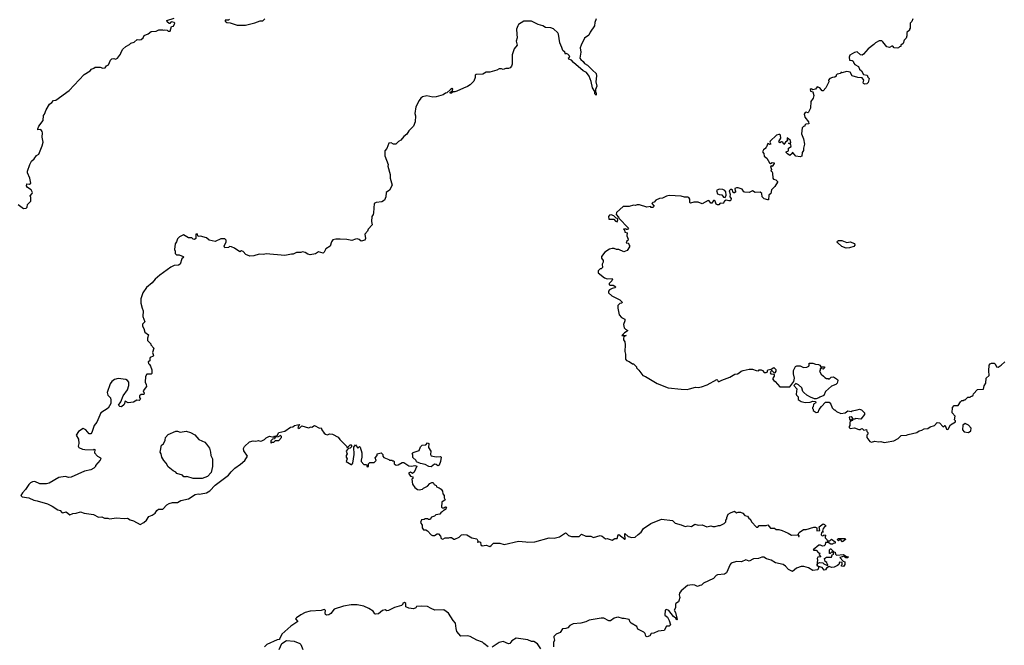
# Model space of a CAD drawing. Extents: x 2029826 to 2248070, y 228728 to 402406.
# Tile 103 of 256: x 2066748 to 2078326, y 336993 to 344346. Entities that reach past the tile are written whole.
import ezdxf

# ---------------------------------------------------------------- set-up
doc = ezdxf.new("R2010")
doc.units = 0

msp = doc.modelspace()

# ---------------------------------------------------------------- linework, layer by layer
at = {"layer": '0CON10XD'}
for points in [[(2066732, 342175), (2066795, 342128), (2066825, 342130), (2066838, 342142), (2066840, 342175), (2066880, 342215), (2066880, 342255), (2066872, 342275), (2066897, 342303), (2066898, 342315), (2066882, 342345), (2066842, 342375), (2066830, 342395), (2066833, 342417), (2066865, 342412), (2066880, 342425), (2066867, 342485), (2066842, 342545), (2066842, 342565), (2066867, 342645), (2066887, 342685), (2066918, 342712), (2066945, 342752), (2066973, 342767), (2067012, 342865), (2067023, 342905), (2067013, 342965), (2067018, 343015), (2067013, 343033), (2066996, 343056), (2066960, 343050), (2066962, 343065), (2066974, 343095), (2067025, 343162), (2067030, 343220), (2067042, 343235), (2067060, 343285), (2067100, 343355), (2067126, 343374), (2067144, 343396), (2067175, 343402), (2067330, 343515), (2067505, 343703), (2067576, 343744), (2067594, 343766), (2067620, 343775), (2067635, 343790), (2067695, 343788), (2067725, 343778), (2067755, 343782), (2067770, 343805), (2067793, 343817), (2067815, 343870), (2067830, 343885), (2067855, 343890), (2067873, 343883), (2067898, 343895), (2067935, 343942), (2067941, 343965), (2067962, 343998), (2067995, 344032), (2068040, 344055), (2068055, 344070), (2068095, 344082), (2068130, 344115), (2068155, 344110), (2068176, 344114), (2068200, 344135), (2068211, 344159), (2068258, 344182), (2068295, 344208), (2068355, 344210), (2068384, 344226), (2068427, 344227), (2068435, 344222), (2068455, 344228), (2068482, 344222), (2068493, 344213), (2068518, 344212), (2068532, 344268), (2068555, 344270), (2068572, 344305), (2068565, 344312), (2068535, 344320), (2068524, 344316), (2068515, 344300), (2068505, 344302), (2068482, 344322), (2068480, 344335), (2068565, 344363)], [(2073527, 344355), (2073510, 344315), (2073509, 344275), (2073455, 344200), (2073442, 344165), (2073390, 344130), (2073350, 344045), (2073340, 344015), (2073346, 343965), (2073336, 343895), (2073345, 343877), (2073375, 343856), (2073391, 343831), (2073423, 343813), (2073482, 343752), (2073526, 343715), (2073530, 343685), (2073524, 343615), (2073534, 343565), (2073520, 343525), (2073520, 343495), (2073528, 343485), (2073525, 343460), (2073512, 343475), (2073512, 343502), (2073484, 343545), (2073468, 343618), (2073444, 343684), (2073414, 343724), (2073375, 343744), (2073262, 343842), (2073235, 343872), (2073204, 343884), (2073202, 343898), (2073218, 343905), (2073209, 343925), (2073195, 343940), (2073175, 343948), (2073165, 343940), (2073160, 343965), (2073133, 343983), (2073125, 344020), (2073100, 344075), (2073082, 344175), (2073075, 344190), (2073025, 344240), (2072995, 344250), (2072930, 344255), (2072900, 344275), (2072845, 344290), (2072765, 344330), (2072675, 344330), (2072615, 344290), (2072604, 344276), (2072589, 344235), (2072592, 344178), (2072599, 344135), (2072588, 344095), (2072597, 344045), (2072563, 344005), (2072539, 343935), (2072541, 343825), (2072531, 343799), (2072515, 343779), (2072497, 343773), (2072465, 343773), (2072435, 343760), (2072415, 343768), (2072385, 343768), (2072360, 343755), (2072275, 343731), (2072235, 343728), (2072195, 343707), (2072116, 343704), (2072104, 343696), (2072103, 343665), (2072087, 343625), (2072045, 343580), (2072015, 343560), (2071965, 343542), (2071890, 343505), (2071865, 343498), (2071845, 343500), (2071825, 343482), (2071812, 343482), (2071810, 343495), (2071838, 343512), (2071842, 343532), (2071835, 343536), (2071813, 343525), (2071772, 343488), (2071755, 343483), (2071726, 343464), (2071645, 343439), (2071605, 343434), (2071535, 343451), (2071485, 343441), (2071464, 343425), (2071444, 343395), (2071406, 343324), (2071394, 343245), (2071402, 343215), (2071400, 343145), (2071380, 343095), (2071325, 343040), (2071299, 343001), (2071265, 342972), (2071229, 342931), (2071204, 342916), (2071170, 342885), (2071145, 342882), (2071115, 342900), (2071090, 342895), (2071067, 342833), (2071042, 342805), (2071040, 342745), (2071080, 342645), (2071079, 342625), (2071106, 342525), (2071106, 342485), (2071128, 342402), (2071095, 342342), (2071057, 342315), (2071053, 342265), (2071036, 342224), (2071005, 342204), (2070941, 342199), (2070918, 342185), (2070909, 342075), (2070903, 342055), (2070888, 342035), (2070887, 341975), (2070894, 341935), (2070846, 341885), (2070838, 341862), (2070806, 341825), (2070816, 341775), (2070808, 341755), (2070765, 341743), (2070741, 341761), (2070715, 341769), (2070695, 341768), (2070655, 341751), (2070595, 341763), (2070516, 341766), (2070465, 341768), (2070431, 341759), (2070414, 341735), (2070399, 341685), (2070347, 341655), (2070329, 341615), (2070315, 341604), (2070262, 341618), (2070228, 341595), (2070165, 341581), (2070135, 341590), (2070105, 341610), (2070075, 341618), (2070055, 341610), (2070005, 341609), (2069965, 341589), (2069945, 341592), (2069865, 341573), (2069646, 341594), (2069615, 341588), (2069565, 341590), (2069500, 341570), (2069456, 341566), (2069408, 341588), (2069375, 341622), (2069355, 341630), (2069335, 341618), (2069275, 341660), (2069237, 341677), (2069215, 341680), (2069202, 341668), (2069160, 341665), (2069152, 341685), (2069178, 341735), (2069177, 341757), (2069162, 341772), (2069115, 341769), (2069045, 341738), (2068976, 341756), (2068943, 341783), (2068875, 341802), (2068845, 341800), (2068835, 341830), (2068820, 341825), (2068820, 341775), (2068805, 341762), (2068790, 341765), (2068772, 341782), (2068733, 341783), (2068675, 341818), (2068628, 341795), (2068605, 341772), (2068594, 341736), (2068575, 341710), (2068568, 341645), (2068578, 341625), (2068578, 341598), (2068592, 341582), (2068625, 341582), (2068670, 341565), (2068680, 341555), (2068656, 341534), (2068635, 341472), (2068615, 341460), (2068565, 341457), (2068525, 341438), (2068395, 341344), (2068340, 341295), (2068305, 341254), (2068240, 341200), (2068196, 341135), (2068174, 341065), (2068174, 341015), (2068188, 340955), (2068202, 340925), (2068197, 340857), (2068218, 340795), (2068193, 340767), (2068192, 340745), (2068210, 340715), (2068218, 340675), (2068262, 340642), (2068250, 340605), (2068250, 340575), (2068290, 340535), (2068290, 340525), (2068327, 340485), (2068311, 340435), (2068322, 340398), (2068318, 340392), (2068282, 340375), (2068278, 340365), (2068280, 340335), (2068260, 340325), (2068262, 340305), (2068274, 340294)], [(2069215, 344350), (2069205, 344340), (2069165, 344340), (2069165, 344330), (2069185, 344312), (2069225, 344310), (2069305, 344283), (2069405, 344283), (2069515, 344308), (2069575, 344332), (2069606, 344334), (2069632, 344355)], [(2077252, 344358), (2077240, 344325), (2077220, 344305), (2077220, 344245), (2077210, 344235), (2077210, 344225), (2077180, 344195), (2077180, 344155), (2077172, 344128), (2077150, 344105), (2077138, 344065), (2077110, 344045), (2077108, 344032), (2077092, 344028), (2077080, 344015), (2077065, 344010), (2077030, 344015), (2077015, 344037), (2077003, 344037), (2076975, 344018), (2076945, 344028), (2076898, 344088), (2076885, 344097), (2076855, 344099), (2076810, 344075), (2076792, 344055), (2076726, 344004), (2076670, 343940), (2076655, 343931), (2076635, 343932), (2076595, 343968), (2076565, 343962), (2076510, 343930), (2076501, 343905), (2076505, 343870), (2076535, 343868), (2076549, 343859), (2076558, 343835), (2076570, 343820), (2076612, 343795), (2076623, 343765), (2076646, 343746), (2076671, 343701), (2076713, 343693), (2076722, 343672), (2076736, 343656), (2076725, 343610), (2076708, 343592), (2076685, 343588), (2076672, 343595), (2076668, 343605), (2076673, 343635), (2076655, 343662), (2076605, 343666), (2076538, 343688), (2076515, 343729), (2076475, 343736), (2076415, 343720), (2076405, 343730), (2076400, 343715), (2076360, 343705), (2076350, 343695), (2076348, 343682), (2076335, 343670), (2076305, 343668), (2076274, 343656), (2076260, 343635), (2076262, 343615), (2076228, 343545), (2076195, 343510), (2076185, 343510), (2076156, 343546), (2076125, 343558), (2076105, 343530), (2076075, 343522), (2076055, 343533), (2076043, 343525), (2076047, 343507), (2076075, 343500), (2076088, 343455), (2076077, 343423), (2076050, 343385), (2076048, 343305), (2076025, 343260), (2076015, 343253), (2075995, 343260), (2075985, 343257), (2075974, 343235), (2075980, 343200), (2076023, 343145), (2076028, 343122), (2075992, 343118), (2075982, 343108), (2075980, 343095), (2075965, 343090), (2075950, 343075), (2075942, 343005), (2075966, 342946), (2075978, 342885), (2075964, 342836), (2075963, 342807), (2075948, 342785), (2075945, 342743), (2075925, 342736), (2075875, 342743), (2075835, 342790), (2075830, 342775), (2075805, 342752), (2075775, 342768), (2075760, 342785), (2075760, 342795), (2075790, 342805), (2075790, 342835), (2075818, 342855), (2075815, 342880), (2075790, 342895), (2075815, 342900), (2075812, 342925), (2075772, 342958), (2075773, 342933), (2075780, 342925), (2075754, 342906), (2075735, 342880), (2075720, 342905), (2075705, 342912), (2075685, 342900), (2075673, 342913), (2075698, 342955), (2075695, 342990), (2075688, 342998), (2075675, 342998), (2075648, 342988)], [(2075648, 342988), (2075572, 342918), (2075570, 342905), (2075580, 342885), (2075565, 342880), (2075558, 342888), (2075545, 342890), (2075528, 342852), (2075520, 342845), (2075520, 342835), (2075495, 342817), (2075482, 342795), (2075498, 342775), (2075504, 342744), (2075535, 342720), (2075565, 342663), (2075575, 342658), (2075595, 342668), (2075618, 342665), (2075618, 342655), (2075598, 342622), (2075585, 342630), (2075575, 342620), (2075588, 342585), (2075580, 342565), (2075595, 342560), (2075602, 342542), (2075603, 342483), (2075613, 342473), (2075640, 342465), (2075658, 342445), (2075658, 342435), (2075628, 342385), (2075588, 342345), (2075580, 342305), (2075556, 342284), (2075555, 342230), (2075545, 342228), (2075502, 342242), (2075480, 342265), (2075473, 342305), (2075455, 342320), (2075397, 342317), (2075365, 342333), (2075325, 342317), (2075275, 342319), (2075264, 342324), (2075245, 342353), (2075195, 342372), (2075175, 342372), (2075158, 342362), (2075160, 342335), (2075170, 342325), (2075155, 342310), (2075145, 342310), (2075135, 342320), (2075130, 342345), (2075122, 342352), (2075105, 342352), (2075092, 342335), (2075102, 342295), (2075100, 342265), (2075113, 342243), (2075110, 342225), (2075102, 342218), (2075085, 342216), (2075055, 342227), (2075035, 342213), (2075020, 342185), (2074985, 342188), (2074969, 342171), (2074955, 342170), (2074937, 342177), (2074925, 342212), (2074915, 342222), (2074905, 342222), (2074885, 342188), (2074875, 342188), (2074856, 342216), (2074845, 342220), (2074775, 342183), (2074725, 342200), (2074675, 342203), (2074635, 342188), (2074627, 342197), (2074630, 342235), (2074618, 342255), (2074605, 342262), (2074565, 342260), (2074525, 342271), (2074385, 342279), (2074355, 342272), (2074305, 342250), (2074270, 342245), (2074230, 342225), (2074208, 342202), (2074192, 342198), (2074180, 342185), (2074210, 342155), (2074195, 342140), (2074175, 342140), (2074165, 342150), (2074124, 342144), (2074035, 342172), (2074008, 342172), (2073985, 342162), (2073965, 342168), (2073915, 342152), (2073845, 342150), (2073765, 342080), (2073762, 342055), (2073790, 342025), (2073792, 342012), (2073908, 341895), (2073895, 341880), (2073882, 341882), (2073875, 341890), (2073850, 341885), (2073860, 341875), (2073865, 341850), (2073890, 341840), (2073887, 341805), (2073902, 341765), (2073898, 341752), (2073882, 341738), (2073880, 341725), (2073908, 341718), (2073912, 341702), (2073920, 341695), (2073920, 341675), (2073890, 341635), (2073852, 341618), (2073795, 341644), (2073764, 341644), (2073737, 341657), (2073715, 341658), (2073685, 341648), (2073630, 341615), (2073590, 341565), (2073590, 341545), (2073610, 341515), (2073610, 341495), (2073598, 341472), (2073600, 341435), (2073585, 341420), (2073575, 341420), (2073550, 341395), (2073552, 341372), (2073623, 341313), (2073655, 341302), (2073713, 341303), (2073717, 341295), (2073712, 341278), (2073680, 341245), (2073680, 341235), (2073688, 341228), (2073726, 341226), (2073757, 341207), (2073747, 341193), (2073715, 341188), (2073685, 341170), (2073670, 341155), (2073672, 341135), (2073712, 341102), (2073805, 341052), (2073832, 341025), (2073830, 341015), (2073805, 341010), (2073782, 340988), (2073782, 340955), (2073799, 340879), (2073825, 340847), (2073862, 340825), (2073862, 340805), (2073848, 340765), (2073857, 340725), (2073870, 340710), (2073898, 340695), (2073892, 340685), (2073860, 340665), (2073830, 340635), (2073845, 340630), (2073852, 340638), (2073878, 340635), (2073852, 340618), (2073848, 340605), (2073848, 340585), (2073862, 340562), (2073868, 340525), (2073862, 340445), (2073870, 340415), (2073870, 340355), (2073885, 340340), (2073915, 340328), (2073955, 340300), (2073965, 340300), (2074000, 340265), (2074000, 340255), (2074029, 340229), (2074074, 340164), (2074105, 340152), (2074245, 340070), (2074375, 340018), (2074525, 340002), (2074595, 340000), (2074624, 340006), (2074695, 340028), (2074725, 340022), (2074765, 340030), (2074830, 340055), (2074945, 340118), (2074955, 340110), (2074960, 340095), (2074975, 340092), (2075005, 340110), (2075097, 340143), (2075158, 340182), (2075190, 340185), (2075210, 340195), (2075230, 340215), (2075255, 340223), (2075327, 340237), (2075365, 340238), (2075408, 340222), (2075435, 340220), (2075445, 340230), (2075465, 340232), (2075483, 340223), (2075501, 340201), (2075525, 340198), (2075538, 340205), (2075545, 340230), (2075585, 340238), (2075615, 340258), (2075640, 340235), (2075640, 340215), (2075630, 340205), (2075630, 340195), (2075622, 340192), (2075595, 340220), (2075585, 340220), (2075573, 340195), (2075580, 340185), (2075612, 340182), (2075620, 340175), (2075620, 340155), (2075600, 340125), (2075614, 340104), (2075630, 340095), (2075685, 340032), (2075805, 340030), (2075850, 340095), (2075857, 340135), (2075848, 340185), (2075848, 340225), (2075871, 340269), (2075885, 340278), (2075925, 340280), (2075965, 340259), (2076005, 340262), (2076028, 340275), (2076032, 340285), (2076030, 340310), (2076075, 340310), (2076106, 340296), (2076140, 340295), (2076155, 340287), (2076168, 340268), (2076210, 340265), (2076210, 340255), (2076195, 340240), (2076182, 340242), (2076175, 340250), (2076162, 340248), (2076160, 340225), (2076152, 340215), (2076172, 340182), (2076198, 340155), (2076215, 340140), (2076235, 340130), (2076255, 340130), (2076265, 340120), (2076290, 340145), (2076317, 340147), (2076366, 340116), (2076370, 340105), (2076360, 340075), (2076345, 340060), (2076295, 340040), (2076225, 339978), (2076205, 339930), (2076155, 339910), (2076145, 339900), (2076115, 339892), (2076095, 339892), (2076048, 339908), (2076005, 339932), (2075970, 339965), (2075958, 339978), (2075945, 340018), (2075906, 340056), (2075875, 340070), (2075850, 340045), (2075888, 340008), (2075880, 339945), (2075883, 339933), (2075900, 339915), (2075902, 339882), (2075938, 339858), (2075985, 339848), (2076045, 339850), (2076075, 339862), (2076105, 339860), (2076108, 339845), (2076083, 339827), (2076080, 339795), (2076072, 339788), (2076070, 339775), (2076078, 339768), (2076080, 339755), (2076115, 339730), (2076138, 339732), (2076150, 339765), (2076175, 339800), (2076225, 339850), (2076265, 339850), (2076287, 339827), (2076303, 339783), (2076325, 339760), (2076335, 339760), (2076352, 339742), (2076405, 339718), (2076455, 339727), (2076485, 339748), (2076525, 339740), (2076535, 339750), (2076595, 339762), (2076625, 339768), (2076645, 339762), (2076680, 339725), (2076680, 339705), (2076637, 339653), (2076575, 339660), (2076567, 339653), (2076540, 339650), (2076540, 339665), (2076525, 339678), (2076502, 339675), (2076505, 339650), (2076515, 339640), (2076540, 339650), (2076540, 339635), (2076522, 339628), (2076510, 339615), (2076510, 339575), (2076500, 339565), (2076502, 339552), (2076515, 339542), (2076565, 339550), (2076615, 339530), (2076635, 339530), (2076642, 339538), (2076655, 339540), (2076675, 339520), (2076705, 339530), (2076710, 339505), (2076720, 339495), (2076720, 339475), (2076710, 339465), (2076710, 339435), (2076745, 339390), (2076765, 339382), (2076805, 339392), (2076845, 339383), (2076875, 339390), (2076915, 339378), (2076935, 339382)], [(2075045, 342258), (2075057, 342285), (2075052, 342325), (2075039, 342339), (2075015, 342351), (2074975, 342356), (2074941, 342339), (2074955, 342301), (2074975, 342290), (2075005, 342288), (2075025, 342260), (2075045, 342258)], [(2073775, 341972), (2073782, 341995), (2073778, 342008), (2073760, 342015), (2073735, 342042), (2073705, 342052), (2073683, 342047), (2073670, 342035), (2073675, 342000), (2073735, 342000), (2073755, 341980), (2073775, 341972)], [(2076465, 341662), (2076415, 341681), (2076367, 341725), (2076360, 341735), (2076363, 341745), (2076375, 341751), (2076415, 341750), (2076475, 341729), (2076515, 341736), (2076566, 341716), (2076570, 341695), (2076555, 341679), (2076505, 341664), (2076465, 341662)], [(2068274, 340294), (2068288, 340275), (2068302, 340232), (2068302, 340188), (2068295, 340182), (2068245, 340182), (2068226, 340154), (2068223, 340085), (2068237, 340057), (2068238, 340035), (2068200, 339985), (2068212, 339955), (2068210, 339940), (2068175, 339940), (2068158, 339925), (2068159, 339905), (2068170, 339885), (2068155, 339870), (2068125, 339873), (2068085, 339850), (2068025, 339842), (2067988, 339862), (2067978, 339825), (2067945, 339798), (2067925, 339800), (2067910, 339815), (2067937, 339853), (2067966, 339925), (2068016, 339995), (2068032, 340045), (2068031, 340085), (2068017, 340105), (2067996, 340116), (2067905, 340128), (2067862, 340118), (2067830, 340095), (2067813, 340067), (2067776, 339965), (2067784, 339934), (2067815, 339900), (2067821, 339875), (2067820, 339835), (2067788, 339782), (2067701, 339725), (2067656, 339615), (2067624, 339576), (2067596, 339495), (2067585, 339480), (2067565, 339478), (2067528, 339525), (2067495, 339541), (2067438, 339505), (2067413, 339465), (2067439, 339415), (2067444, 339366), (2067434, 339335), (2067445, 339320), (2067485, 339300), (2067515, 339294), (2067615, 339290), (2067625, 339300), (2067630, 339295), (2067628, 339255), (2067665, 339217), (2067698, 339195), (2067702, 339185), (2067695, 339170), (2067640, 339105), (2067640, 339095), (2067620, 339075), (2067585, 339057), (2067510, 339040), (2067355, 338968), (2067327, 338967), (2067285, 338977), (2067210, 338965), (2067095, 338900), (2067065, 338890), (2066985, 338890), (2066925, 338917), (2066900, 338915), (2066875, 338904), (2066854, 338885), (2066816, 338824), (2066780, 338785), (2066763, 338753), (2066778, 338738), (2066855, 338726), (2066915, 338699), (2066955, 338692), (2067075, 338656), (2067130, 338630), (2067195, 338587), (2067225, 338577), (2067245, 338553), (2067255, 338550), (2067295, 338563), (2067338, 338528), (2067375, 338543), (2067413, 338547), (2067465, 338562), (2067507, 338547), (2067615, 338530), (2067675, 338501), (2067715, 338503), (2067745, 338488), (2067785, 338487), (2067805, 338479), (2067885, 338492), (2067975, 338482), (2068015, 338487), (2068048, 338468), (2068085, 338458), (2068165, 338412), (2068208, 338435), (2068238, 338465), (2068265, 338508), (2068305, 338522), (2068340, 338545), (2068361, 338579), (2068380, 338595), (2068430, 338595), (2068480, 338645), (2068505, 338660), (2068545, 338672), (2068605, 338670), (2068644, 338696), (2068735, 338713), (2068810, 338765), (2068845, 338773), (2068865, 338768), (2068882, 338772), (2068945, 338787), (2068985, 338807), (2069045, 338876), (2069205, 338992), (2069235, 339032), (2069280, 339075), (2069345, 339121), (2069395, 339167), (2069427, 339215), (2069385, 339278), (2069380, 339305), (2069390, 339330), (2069450, 339385), (2069495, 339396), (2069525, 339393), (2069555, 339399), (2069575, 339392), (2069595, 339398), (2069625, 339412), (2069645, 339432), (2069685, 339450), (2069735, 339440), (2069745, 339450), (2069775, 339460), (2069794, 339496), (2069865, 339510), (2069933, 339557), (2069959, 339561), (2069980, 339575), (2070016, 339586), (2070040, 339590), (2070018, 339555), (2070035, 339541), (2070067, 339573), (2070145, 339548), (2070175, 339560), (2070185, 339558), (2070215, 339577), (2070275, 339547), (2070295, 339550), (2070303, 339525), (2070330, 339485), (2070345, 339474), (2070365, 339468), (2070397, 339477), (2070426, 339476), (2070495, 339438), (2070511, 339411), (2070590, 339335), (2070595, 339320), (2070608, 339322), (2070635, 339348), (2070645, 339350), (2070650, 339345), (2070650, 339325), (2070635, 339312), (2070612, 339308), (2070588, 339275), (2070598, 339245), (2070587, 339223), (2070588, 339205), (2070598, 339185), (2070588, 339155), (2070645, 339120), (2070655, 339120), (2070666, 339135), (2070680, 339235), (2070678, 339322), (2070695, 339350), (2070725, 339310), (2070745, 339330), (2070751, 339321), (2070773, 339255), (2070773, 339205), (2070762, 339168), (2070763, 339155), (2070795, 339120), (2070828, 339118), (2070835, 339090), (2070850, 339095), (2070850, 339125), (2070865, 339140), (2070915, 339140), (2070940, 339165), (2070930, 339195), (2070950, 339225), (2070950, 339245), (2070997, 339257), (2071017, 339237), (2071020, 339215), (2071032, 339202), (2071088, 339178), (2071095, 339170), (2071125, 339170), (2071132, 339162), (2071145, 339160), (2071150, 339155), (2071150, 339125), (2071175, 339110), (2071197, 339113), (2071245, 339140), (2071265, 339140), (2071323, 339103), (2071355, 339100), (2071395, 339108), (2071418, 339098), (2071385, 339030), (2071368, 339012), (2071345, 339028), (2071320, 339015), (2071342, 338982), (2071370, 338975), (2071370, 338955), (2071360, 338945), (2071368, 338888), (2071395, 338848), (2071425, 338823), (2071445, 338820), (2071485, 338830), (2071495, 338840), (2071545, 338862), (2071572, 338895), (2071595, 338908), (2071610, 338905), (2071623, 338883), (2071645, 338870), (2071650, 338855), (2071680, 338845), (2071705, 338827), (2071719, 338805), (2071723, 338775), (2071740, 338755), (2071740, 338725), (2071750, 338705), (2071714, 338676), (2071710, 338615), (2071715, 338610), (2071735, 338610), (2071755, 338620), (2071770, 338615), (2071762, 338608), (2071760, 338595), (2071745, 338580), (2071735, 338580), (2071717, 338563), (2071705, 338560), (2071690, 338535), (2071642, 338528), (2071625, 338510), (2071592, 338498), (2071575, 338470), (2071555, 338470), (2071545, 338480), (2071515, 338480), (2071505, 338470), (2071472, 338468), (2071462, 338435), (2071480, 338405), (2071480, 338375), (2071495, 338350), (2071525, 338350), (2071545, 338340), (2071585, 338290), (2071603, 338283), (2071625, 338282), (2071658, 338302), (2071672, 338302), (2071698, 338275), (2071705, 338250), (2071725, 338240), (2071753, 338257), (2071793, 338257), (2071805, 338262), (2071825, 338262), (2071855, 338240), (2071865, 338240), (2071916, 338264), (2071945, 338290), (2071965, 338297), (2072005, 338291), (2072066, 338256), (2072125, 338244), (2072137, 338223), (2072130, 338205), (2072135, 338202), (2072145, 338212), (2072166, 338206), (2072171, 338175), (2072185, 338164), (2072235, 338169), (2072275, 338156), (2072293, 338165), (2072318, 338192), (2072355, 338192), (2072395, 338192), (2072445, 338179), (2072615, 338216), (2072701, 338211), (2072725, 338204), (2072805, 338210), (2072975, 338257), (2073033, 338253), (2073095, 338270), (2073165, 338314), (2073175, 338311), (2073202, 338282), (2073236, 338274), (2073325, 338272), (2073355, 338298), (2073405, 338278), (2073465, 338277), (2073495, 338261), (2073575, 338282), (2073596, 338276), (2073635, 338244), (2073655, 338248), (2073715, 338229), (2073745, 338247), (2073775, 338248), (2073787, 338293), (2073793, 338297), (2073865, 338241), (2073872, 338245), (2073864, 338274), (2073864, 338306), (2073902, 338272), (2073945, 338260), (2073985, 338266), (2074019, 338295), (2074055, 338322), (2074084, 338366), (2074168, 338425), (2074295, 338474), (2074425, 338459), (2074455, 338430), (2074525, 338410), (2074575, 338388), (2074605, 338396), (2074649, 338391), (2074685, 338416), (2074725, 338404), (2074775, 338408), (2074827, 338387), (2074875, 338398), (2074898, 338388), (2074925, 338388), (2074965, 338402), (2074985, 338402), (2075030, 338425), (2075050, 338445), (2075050, 338465), (2075062, 338478), (2075063, 338497), (2075080, 338535), (2075105, 338552), (2075155, 338568), (2075175, 338552), (2075195, 338560), (2075225, 338558), (2075250, 338545), (2075275, 338520), (2075305, 338510), (2075325, 338480), (2075338, 338478), (2075354, 338444), (2075413, 338383), (2075427, 338383), (2075445, 338400), (2075525, 338400), (2075545, 338408), (2075575, 338370), (2075622, 338372), (2075645, 338353), (2075675, 338354), (2075715, 338342), (2075783, 338313), (2075825, 338288), (2075892, 338292), (2075900, 338290), (2075905, 338272), (2075915, 338272), (2075915, 338280), (2075900, 338295), (2075915, 338318), (2075965, 338353), (2075995, 338356), (2076085, 338382), (2076105, 338382), (2076120, 338375), (2076120, 338340), (2076157, 338343), (2076148, 338385), (2076195, 338420), (2076210, 338415), (2076230, 338395), (2076215, 338390), (2076194, 338366), (2076190, 338335), (2076200, 338325), (2076175, 338320), (2076172, 338292), (2076185, 338280), (2076198, 338282), (2076205, 338290), (2076228, 338288), (2076220, 338275), (2076220, 338255), (2076238, 338238), (2076242, 338222), (2076275, 338220), (2076295, 338240), (2076338, 338208), (2076338, 338192), (2076315, 338190), (2076305, 338182), (2076285, 338182), (2076255, 338200), (2076225, 338200), (2076220, 338175), (2076208, 338162), (2076188, 338158), (2076165, 338170), (2076145, 338170), (2076080, 338115), (2076085, 338110), (2076115, 338110), (2076142, 338082), (2076160, 338075), (2076152, 338068), (2076150, 338055), (2076167, 338033), (2076132, 338028), (2076127, 338013), (2076130, 337995), (2076120, 337935), (2076140, 337920), (2076142, 337905), (2076135, 337880), (2076075, 337872), (2076022, 337902), (2075969, 337919), (2075939, 337921), (2075882, 337898), (2075835, 337860), (2075788, 337885), (2075753, 337925), (2075725, 337944), (2075635, 337964), (2075585, 337993), (2075530, 338010)], [(2076935, 339382), (2077025, 339398), (2077077, 339423), (2077115, 339458), (2077175, 339462), (2077195, 339472), (2077296, 339494), (2077324, 339516), (2077355, 339522), (2077385, 339538), (2077425, 339542), (2077455, 339563), (2077504, 339576), (2077538, 339612), (2077565, 339610), (2077605, 339562), (2077625, 339578), (2077630, 339575), (2077645, 339532), (2077655, 339528), (2077665, 339532), (2077695, 339583), (2077752, 339618), (2077752, 339632), (2077740, 339645), (2077748, 339685), (2077712, 339725), (2077715, 339787), (2077735, 339810), (2077785, 339810), (2077810, 339855), (2077825, 339870), (2077845, 339870), (2077852, 339878), (2077865, 339880), (2077895, 339910), (2077925, 339910), (2077932, 339918), (2077945, 339920), (2077960, 339935), (2077962, 339948), (2078012, 339998), (2078080, 340005), (2078088, 340042), (2078108, 340075), (2078112, 340135), (2078147, 340163), (2078142, 340218), (2078149, 340285), (2078158, 340302), (2078175, 340310), (2078208, 340308), (2078220, 340300), (2078235, 340268), (2078255, 340262), (2078290, 340285), (2078333, 340327)], [(2077905, 339493), (2077933, 339515), (2077936, 339545), (2077905, 339580), (2077865, 339600), (2077838, 339582), (2077836, 339525), (2077855, 339502), (2077905, 339493)], [(2068787, 338953), (2068715, 338978), (2068705, 338972), (2068680, 338975), (2068662, 338992), (2068595, 339012), (2068585, 339030), (2068552, 339045), (2068495, 339092), (2068472, 339135), (2068442, 339165), (2068418, 339205), (2068413, 339243), (2068402, 339265), (2068414, 339346), (2068439, 339361), (2068460, 339405), (2068462, 339435), (2068495, 339472), (2068585, 339509), (2068605, 339510), (2068635, 339500), (2068705, 339510), (2068755, 339493), (2068806, 339466), (2068854, 339414), (2068925, 339380), (2068945, 339358), (2068980, 339310), (2068991, 339265), (2068994, 339225), (2069016, 339185), (2069016, 339095), (2069000, 339025), (2068955, 338978), (2068895, 338953), (2068787, 338953)], [(2069705, 339370), (2069715, 339380), (2069735, 339382), (2069755, 339400), (2069795, 339400), (2069828, 339435), (2069828, 339448), (2069815, 339458), (2069787, 339443), (2069752, 339438), (2069745, 339420), (2069722, 339418), (2069702, 339398), (2069700, 339375), (2069705, 339370)], [(2071585, 339092), (2071560, 339095), (2071515, 339120), (2071461, 339131), (2071415, 339150), (2071410, 339165), (2071372, 339202), (2071370, 339235), (2071360, 339245), (2071375, 339260), (2071447, 339283), (2071462, 339325), (2071482, 339345), (2071522, 339348), (2071545, 339372), (2071558, 339365), (2071557, 339317), (2071582, 339275), (2071578, 339235), (2071585, 339220), (2071645, 339208), (2071695, 339212), (2071703, 339203), (2071696, 339155), (2071680, 339110), (2071665, 339102), (2071645, 339118), (2071625, 339122), (2071585, 339092)], [(2076425, 338210), (2076395, 338240), (2076375, 338220), (2076360, 338235), (2076375, 338250), (2076455, 338250), (2076460, 338235), (2076425, 338210)], [(2076208, 337878), (2076185, 337908), (2076140, 337920), (2076130, 337930), (2076130, 337955), (2076153, 337967), (2076192, 337962), (2076205, 337950), (2076248, 337932), (2076250, 337945), (2076242, 337952), (2076240, 337965), (2076218, 337978), (2076210, 338015), (2076235, 338030), (2076295, 338030), (2076302, 338058), (2076320, 338065), (2076318, 338078), (2076305, 338090), (2076292, 338088), (2076278, 338072), (2076272, 338072), (2076272, 338115), (2076282, 338128), (2076288, 338128), (2076322, 338092), (2076338, 338088), (2076340, 338065), (2076353, 338053), (2076435, 338062), (2076462, 338042), (2076490, 338035), (2076485, 338022), (2076463, 338023), (2076445, 338040), (2076390, 338025), (2076432, 337982), (2076450, 337975), (2076450, 337945), (2076435, 337920), (2076410, 337925), (2076410, 337935), (2076420, 337945), (2076418, 337968), (2076388, 337972), (2076380, 337945), (2076365, 337930), (2076325, 337910), (2076295, 337908), (2076265, 337920), (2076235, 337898), (2076225, 337880), (2076208, 337878)], [(2075530, 338010), (2075498, 338028), (2075475, 338031), (2075436, 338014), (2075375, 338010), (2075325, 337982), (2075285, 337997), (2075234, 337976), (2075175, 337980), (2075115, 337957), (2075102, 337945), (2075060, 337845), (2075035, 337830), (2074955, 337822), (2074937, 337813), (2074905, 337778), (2074790, 337725), (2074765, 337700), (2074745, 337698), (2074717, 337683), (2074685, 337699), (2074654, 337704), (2074602, 337698), (2074527, 337635), (2074505, 337606), (2074501, 337585), (2074511, 337555), (2074500, 337515), (2074495, 337504), (2074462, 337485), (2074458, 337475), (2074458, 337435), (2074442, 337405), (2074458, 337378), (2074480, 337295), (2074475, 337292), (2074464, 337314), (2074435, 337333), (2074382, 337402), (2074355, 337413), (2074338, 337405), (2074336, 337346), (2074365, 337324), (2074385, 337285), (2074400, 337235), (2074385, 337217), (2074355, 337220), (2074325, 337168), (2074255, 337158), (2074205, 337137), (2074175, 337132), (2074156, 337105), (2074125, 337092), (2074110, 337100), (2074101, 337131), (2074086, 337146), (2074015, 337182), (2074006, 337216), (2073938, 337255), (2073928, 337265), (2073915, 337298), (2073855, 337310), (2073835, 337309), (2073785, 337323), (2073765, 337322), (2073739, 337311), (2073695, 337280), (2073675, 337281), (2073615, 337311), (2073585, 337314), (2073445, 337288), (2073405, 337268), (2073346, 337254), (2073255, 337246), (2073218, 337225), (2073195, 337200), (2073169, 337191), (2073132, 337188), (2073102, 337145), (2073058, 337125), (2073030, 337095), (2073028, 337085), (2073038, 337055), (2073024, 337026), (2073026, 336975)], [(2072255, 336976), (2072204, 337014), (2072191, 337031), (2072125, 337052), (2072046, 337096), (2072015, 337104), (2071935, 337100), (2071889, 337155), (2071879, 337189), (2071874, 337255), (2071846, 337286), (2071792, 337372), (2071735, 337410), (2071630, 337405), (2071588, 337425), (2071545, 337449), (2071475, 337454), (2071415, 337448), (2071405, 337433), (2071378, 337422), (2071325, 337429), (2071290, 337445), (2071287, 337485), (2071275, 337498), (2071255, 337487), (2071252, 337475), (2071239, 337461), (2071154, 337436), (2071085, 337401), (2071065, 337400), (2071045, 337410), (2071015, 337404), (2070967, 337365), (2070935, 337361), (2070925, 337364), (2070903, 337393), (2070855, 337426), (2070794, 337454), (2070715, 337469), (2070645, 337470), (2070555, 337453), (2070445, 337417), (2070405, 337367), (2070385, 337353), (2070355, 337349), (2070345, 337357), (2070340, 337375), (2070343, 337403), (2070333, 337413), (2070315, 337412), (2070295, 337402), (2070165, 337393), (2070105, 337379), (2070055, 337353), (2070002, 337315), (2069992, 337305), (2070018, 337275), (2069935, 337218), (2069830, 337125), (2069808, 337072), (2069798, 337062), (2069775, 337058), (2069655, 337002), (2069626, 336974)], [(2069800, 336945), (2069830, 337015), (2069885, 337048), (2069975, 337043), (2070042, 337015), (2070054, 337004), (2070078, 336945)], [(2072875, 336953), (2072835, 337010), (2072795, 337040), (2072765, 337040), (2072725, 337059), (2072585, 337079), (2072537, 337045), (2072510, 337015), (2072495, 337012), (2072435, 337039), (2072385, 337026), (2072305, 336971)]]:
    msp.add_lwpolyline(points, dxfattribs=at)

doc.saveas('drawing.dxf')
